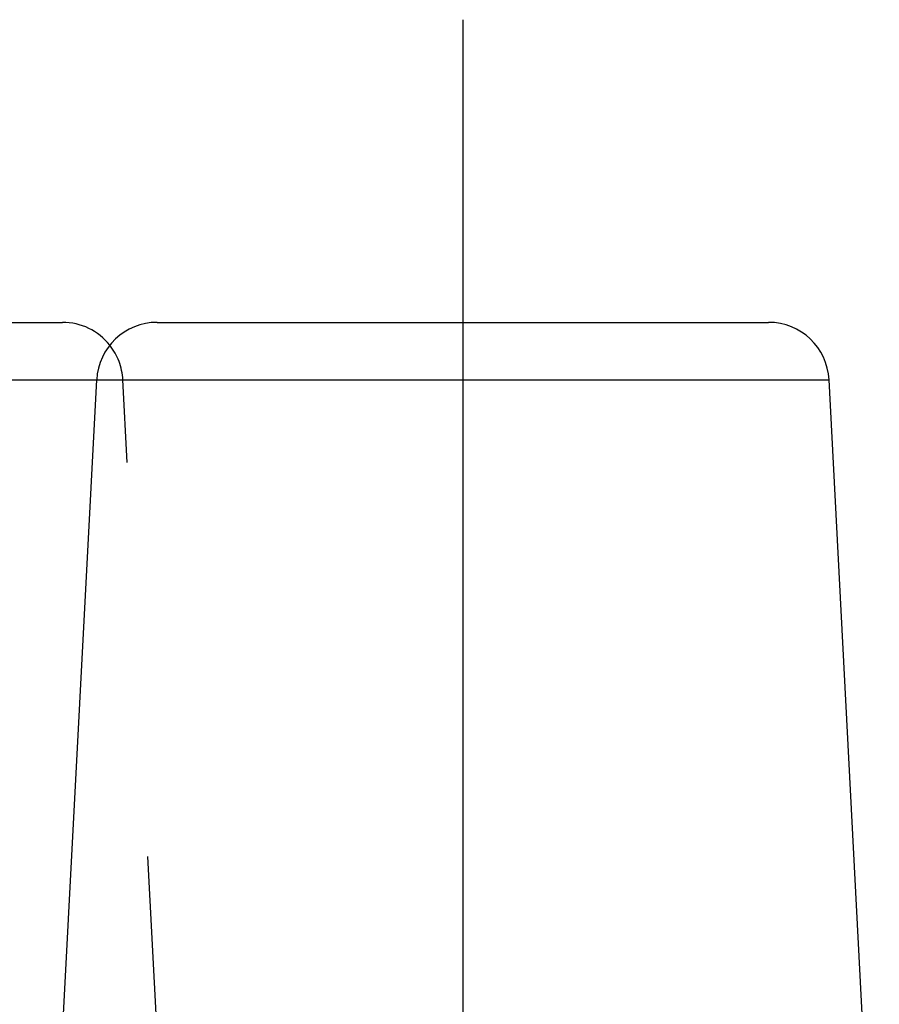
# Model space of a CAD drawing. Header units: millimetres. Extents: x 349 to 651, y 454 to 546.
# Tile 10 of 45: x 386 to 400, y 530 to 546. Entities that reach past the tile are written whole.
import ezdxf

# ---------------------------------------------------------------- set-up
doc = ezdxf.new("R2010")
doc.units = ezdxf.units.MM
doc.header["$LTSCALE"] = 65.185185
doc.linetypes.add('CENTER', pattern=[0.6, 0.375, -0.075, 0.075, -0.075])
doc.linetypes.add('HIDDEN', pattern=[0.2, 0.1, -0.1])
doc.layers.add('KOERPER', color=7, linetype='CONTINUOUS')
doc.layers.add('KONST.EL_MIT_GEO', color=7, linetype='CONTINUOUS')

msp = doc.modelspace()

# ---------------------------------------------------------------- linework, layer by layer
at = {"layer": 'KOERPER', "color": 2, "linetype": 'CENTER'}
msp.add_line((393.135, 546.2), (393.135, 518.556), dxfattribs=at)
at = {"layer": 'KONST.EL_MIT_GEO', "color": 7, "linetype": 'Continuous'}
for p, q in [((376.417, 541.2), (386.519, 541.2)), ((388.085, 541.2), (398.187, 541.2)), ((375.419, 540.252), (399.185, 540.252)), ((386.45, 528.117), (387.086, 540.252)), ((400.016, 524.407), (399.185, 540.252))]:
    msp.add_line(p, q, dxfattribs=at)
at = {"layer": 'KONST.EL_MIT_GEO', "color": 8, "linetype": 'HIDDEN'}
msp.add_line((388.272, 525.864), (387.518, 540.252), dxfattribs=at)
at = {"layer": 'KONST.EL_MIT_GEO', "color": 7, "linetype": 'Continuous'}
for centre, start, end in [((386.519, 540.2), 38.4426, 90), ((388.084, 540.2), 90, 177), ((398.187, 540.2), 3, 90)]:
    msp.add_arc(centre, 1, start, end, dxfattribs=at)
at = {"layer": 'KONST.EL_MIT_GEO', "color": 8, "linetype": 'HIDDEN'}
msp.add_arc((386.519, 540.2), 1, 3, 38.4426, dxfattribs=at)

doc.saveas('drawing.dxf')
